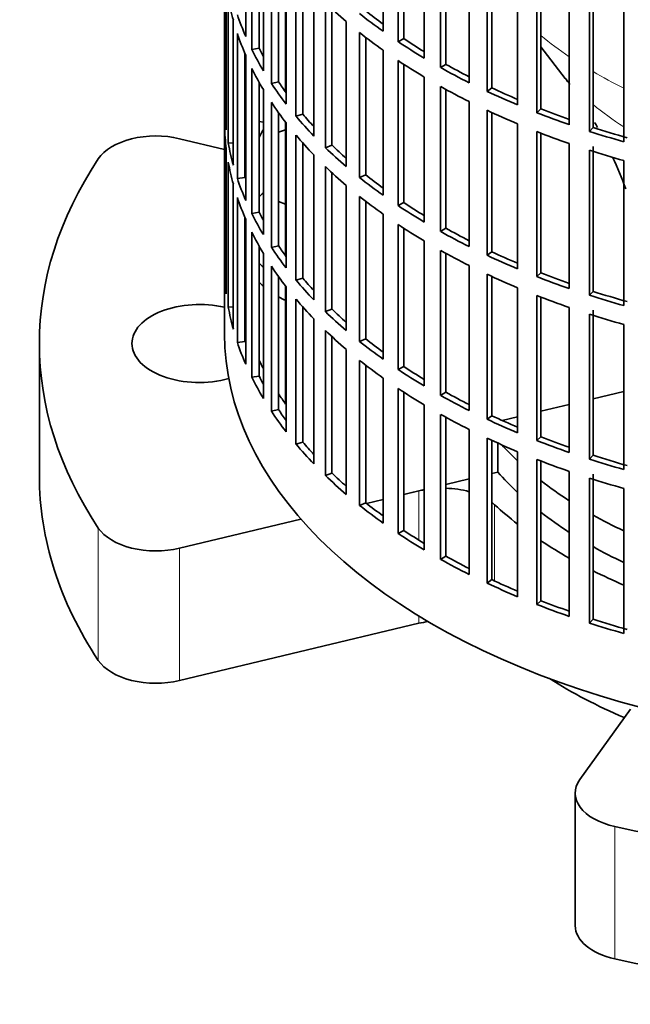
# Model space of a CAD drawing. Header units: millimetres. Extents: x 148 to 904, y -3609 to 2379.
# Tile 2 of 28: x 667 to 746, y -3601 to -3473. Entities that reach past the tile are written whole.
import ezdxf

# ---------------------------------------------------------------- set-up
doc = ezdxf.new("R2010")
doc.units = ezdxf.units.MM
for name, color, linetype in [('M5X8_UNI7687', 7, 'Continuous'), ('VSI134_ADATTATOR', 7, 'Continuous'), ('VSI134_FILTRO_A', 7, 'Continuous'), ('VSI134_SUPPORTO_', 7, 'Continuous')]:
    doc.layers.add(name, color=color, linetype=linetype)

# ---------------------------------------------------------------- blocks, each defined once
blk = doc.blocks.new('SE4')
at = {"layer": 'M5X8_UNI7687', "color": 7, "linetype": 'Continuous', "lineweight": 35}
blk.add_line((698.28, -3486.43), (697.73, -3486.33), dxfattribs=at)
blk.add_arc((704.61, -3492.83), 10, 149.5344, 150.749, dxfattribs=at)
blk.add_ellipse((696.44, -3491.11), major_axis=(1.01, 4.83), ratio=0.279258, start_param=0.911533, end_param=0.977038, dxfattribs=at)
at = {"layer": 'VSI134_ADATTATOR', "color": 7, "linetype": 'Continuous', "lineweight": 35}
for p, q in [((701.16, -3487.4), (700.24, -3487.71)), ((687.41, -3488.56), (693.24, -3489.95)), ((700.24, -3496.71), (701.16, -3497.02)), ((669.24, -3515.08), (669.24, -3532.22)), ((718.44, -3534.17), (716.48, -3534.64)), ((713.8, -3535.28), (711.67, -3535.79)), ((703.15, -3537.83), (687.41, -3541.6)), ((718.44, -3551.32), (687.41, -3558.74)), ((739.3, -3571.56), (745.85, -3562.44)), ((738.7, -3573.32), (738.7, -3590.47))]:
    blk.add_line(p, q, dxfattribs=at)
at = {"layer": 'VSI134_ADATTATOR', "color": 4, "linetype": 'Continuous', "lineweight": 9}
for p, q in [((718.44, -3534.17), (718.44, -3540.55)), ((728.26, -3535.97), (728.26, -3545.83)), ((676.88, -3556.12), (676.88, -3538.98)), ((687.41, -3558.74), (687.41, -3541.6)), ((718.44, -3550.38), (718.44, -3551.32)), ((743.84, -3577.64), (743.84, -3594.78))]:
    blk.add_line(p, q, dxfattribs=at)
at = {"layer": 'VSI134_ADATTATOR', "color": 7, "linetype": 'Continuous', "lineweight": 35}
for centre, major_axis, start_param, end_param in [((684.35, -3492.82), (-8, 0), 4.31969, 5.918268), ((785.24, -3515.08), (116, 0), 2.776675, 3.50651), ((710.74, -3500.38), (15, 0), -3.732349, -3.662938), ((710.74, -3500.38), (15, 0), -3.312421, -3.278191), ((710.74, -3500.38), (15, 0), 3.282894, 3.326258), ((710.74, -3502.83), (15, 0), 3.272341, 3.326258), ((710.74, -3500.38), (15, 0), 3.662938, 3.732349), ((710.74, -3502.83), (15, 0), 3.662938, 3.732349), ((710.74, -3502.83), (15, 0), 3.937177, 4.025776), ((689.99, -3515.08), (-8.75, 0), 4.331842, 6.283185), ((689.99, -3515.08), (-8.75, 0), 0, 2.019491), ((785.24, -3510.99), (63.5, 0), 3.630183, 3.695596), ((785.24, -3532.22), (116, 0), 3.141593, 3.50651), ((785.24, -3515.08), (-63.5, 0), 0.471521, 0.554004), ((785.24, -3510.99), (63.5, 0), 3.780241, 3.871917), ((721.5, -3538.44), (-8, 0), -1.26882, -1.178097), ((721.5, -3538.44), (-8, 0), 4.266778, 4.65767), ((721.5, -3538.44), (-8, 0), 3.70734, 3.789981), ((785.24, -3515.08), (-67.5, 0), 0.565747, 0.643452), ((785.24, -3515.08), (-63.5, 0), 0.638648, 0.730324), ((785.24, -3510.99), (63.5, 0), 3.942033, 4.025905), ((684.35, -3537.33), (-8, 0), 0.364918, 1.963495), ((785.24, -3515.08), (-67.5, 0), 0.71465, 0.794261), ((785.24, -3515.08), (-63.5, 0), 0.800441, 0.884313), ((785.24, -3515.08), (-67.5, 0), 0.856451, 0.93196), ((721.5, -3555.59), (-8, 0), 4.946659, 5.105088), ((684.35, -3554.47), (-8, 0), 0.364918, 1.963495), ((785.24, -3532.22), (-67.5, 0), 0.739599, 0.933211), ((746.7, -3573.32), (8, 0), 2.748894, 4.347471), ((785.24, -3515.08), (116, 0), 4.347471, 5.077307), ((746.7, -3590.47), (8, 0), 3.141593, 4.347471), ((785.24, -3532.22), (-116, 0), 1.205879, 1.935714)]:
    blk.add_ellipse(centre, major_axis=major_axis, ratio=0.57735, start_param=start_param, end_param=end_param, dxfattribs=at)
at = {"layer": 'VSI134_FILTRO_A', "color": 7, "linetype": 'Continuous', "lineweight": 35}
for p, q in [((693.24, -3349.74), (693.24, -3513.85)), ((695.99, -3456.53), (695.99, -3475.31)), ((713.8, -3455.87), (713.8, -3474.65)), ((696.78, -3458.22), (696.78, -3477)), ((715.74, -3457.21), (715.74, -3475.99)), ((716.48, -3457.7), (716.48, -3475.6)), ((719.12, -3459.34), (719.12, -3478.12)), ((697.73, -3460.03), (697.73, -3476.83)), ((721.26, -3460.58), (721.26, -3479.35)), ((698.28, -3460.98), (698.28, -3479.75)), ((721.94, -3460.95), (721.94, -3478.93)), ((699.32, -3462.62), (699.32, -3481.4)), ((724.95, -3462.53), (724.95, -3481.3)), ((700.24, -3463.96), (700.24, -3481.18)), ((727.27, -3463.65), (727.27, -3482.43)), ((727.88, -3463.93), (727.88, -3481.97)), ((693.25, -3465.74), (693.25, -3484.51)), ((701.23, -3465.29), (701.23, -3484.06)), ((731.24, -3465.41), (731.24, -3484.19)), ((702.51, -3466.87), (702.51, -3485.65)), ((733.72, -3466.41), (733.72, -3485.19)), ((734.25, -3466.62), (734.25, -3484.7)), ((703.4, -3467.89), (703.4, -3485.38)), ((737.93, -3467.96), (737.93, -3486.74)), ((741.02, -3468.32), (741.02, -3487.1)), ((693.47, -3468.62), (693.47, -3487.4)), ((704.82, -3469.43), (704.82, -3488.21)), ((740.56, -3468.83), (740.56, -3487.61)), ((693.73, -3470.36), (693.73, -3489.14)), ((706.33, -3470.94), (706.33, -3489.72)), ((744.99, -3470.17), (744.99, -3488.95)), ((707.17, -3471.74), (707.17, -3489.41)), ((694.38, -3473.22), (694.38, -3492)), ((709.02, -3473.38), (709.02, -3492.16)), ((694.91, -3474.94), (694.91, -3493.72)), ((710.75, -3474.81), (710.75, -3493.59)), ((711.55, -3475.43), (711.55, -3493.24)), ((716.48, -3475.6), (715.74, -3475.99)), ((695.89, -3477.52), (695.89, -3493.6)), ((697.73, -3476.83), (696.78, -3477)), ((713.8, -3477.1), (713.8, -3495.88)), ((695.99, -3477.76), (695.99, -3496.54)), ((715.74, -3478.44), (715.74, -3497.22)), ((696.78, -3479.45), (696.78, -3498.23)), ((716.48, -3478.92), (716.48, -3496.83)), ((721.94, -3478.93), (721.26, -3479.35)), ((697.73, -3481.26), (697.73, -3498.06)), ((700.24, -3481.18), (699.32, -3481.4)), ((719.12, -3480.57), (719.12, -3499.35)), ((698.28, -3482.2), (698.28, -3500.98)), ((721.26, -3481.8), (721.26, -3500.58)), ((721.94, -3482.18), (721.94, -3500.16)), ((727.88, -3481.97), (727.27, -3482.43)), ((699.32, -3483.85), (699.32, -3502.63)), ((724.95, -3483.75), (724.95, -3502.53)), ((693.47, -3484.51), (693.25, -3484.51)), ((727.27, -3484.88), (727.27, -3503.66)), ((727.88, -3485.16), (727.88, -3503.2)), ((734.25, -3484.7), (733.72, -3485.19)), ((700.24, -3485.19), (700.24, -3502.41)), ((703.4, -3485.38), (702.51, -3485.65)), ((693.25, -3486.96), (693.25, -3505.74)), ((701.23, -3486.51), (701.23, -3505.29)), ((731.24, -3486.64), (731.24, -3505.41)), ((733.72, -3487.64), (733.72, -3506.42)), ((741.02, -3487.1), (740.56, -3487.61)), ((702.51, -3488.1), (702.51, -3506.88)), ((734.25, -3487.85), (734.25, -3505.93)), ((693.47, -3489.85), (693.47, -3508.63)), ((694.38, -3489.09), (693.73, -3489.14)), ((703.4, -3489.12), (703.4, -3506.61)), ((707.17, -3489.41), (706.33, -3489.72)), ((737.93, -3489.19), (737.93, -3507.97)), ((740.56, -3490.06), (740.56, -3508.84)), ((741.02, -3489.55), (741.02, -3508.33)), ((704.82, -3490.66), (704.82, -3509.44)), ((744.99, -3491.4), (744.99, -3510.18)), ((693.73, -3491.59), (693.73, -3510.37)), ((706.33, -3492.17), (706.33, -3510.95)), ((695.89, -3493.6), (694.91, -3493.72)), ((707.17, -3492.97), (707.17, -3510.64)), ((711.55, -3493.24), (710.75, -3493.59)), ((694.38, -3494.45), (694.38, -3513.23)), ((709.02, -3494.61), (709.02, -3513.39)), ((694.91, -3496.17), (694.91, -3514.95)), ((710.75, -3496.04), (710.75, -3514.82)), ((711.55, -3496.66), (711.55, -3514.47)), ((716.48, -3496.83), (715.74, -3497.22)), ((695.89, -3498.75), (695.89, -3514.83)), ((695.99, -3498.99), (695.99, -3517.77)), ((697.73, -3498.06), (696.78, -3498.23)), ((713.8, -3498.33), (713.8, -3517.11)), ((715.74, -3499.67), (715.74, -3518.45)), ((716.48, -3500.15), (716.48, -3518.06)), ((721.94, -3500.16), (721.26, -3500.58)), ((696.78, -3500.68), (696.78, -3519.46)), ((697.73, -3502.49), (697.73, -3519.29)), ((700.24, -3502.41), (699.32, -3502.63)), ((719.12, -3501.8), (719.12, -3520.58)), ((698.28, -3503.43), (698.28, -3522.21)), ((721.26, -3503.03), (721.26, -3521.81)), ((721.94, -3503.41), (721.94, -3521.39)), ((727.88, -3503.2), (727.27, -3503.66)), ((699.32, -3505.08), (699.32, -3523.86)), ((724.95, -3504.98), (724.95, -3523.76)), ((693.47, -3505.74), (693.25, -3505.74)), ((700.24, -3506.42), (700.24, -3523.63)), ((703.4, -3506.61), (702.51, -3506.88)), ((727.27, -3506.11), (727.27, -3524.89)), ((727.88, -3506.39), (727.88, -3524.43)), ((734.25, -3505.93), (733.72, -3506.42)), ((701.23, -3507.74), (701.23, -3526.52)), ((731.24, -3507.86), (731.24, -3526.64)), ((702.51, -3509.33), (702.51, -3528.11)), ((733.72, -3508.87), (733.72, -3527.65)), ((734.25, -3509.08), (734.25, -3527.16)), ((741.02, -3508.33), (740.56, -3508.84)), ((694.38, -3510.32), (693.73, -3510.37)), ((703.4, -3510.35), (703.4, -3527.84)), ((707.17, -3510.64), (706.33, -3510.95)), ((737.93, -3510.42), (737.93, -3529.2)), ((704.82, -3511.89), (704.82, -3530.67)), ((740.56, -3511.29), (740.56, -3530.07)), ((741.02, -3510.78), (741.02, -3529.56)), ((744.99, -3512.63), (744.99, -3531.4)), ((706.33, -3513.4), (706.33, -3532.18)), ((707.17, -3514.2), (707.17, -3531.87)), ((711.55, -3514.47), (710.75, -3514.82)), ((695.89, -3514.83), (694.91, -3514.95)), ((709.02, -3515.84), (709.02, -3534.62)), ((710.75, -3517.27), (710.75, -3536.05)), ((711.55, -3517.89), (711.55, -3535.7)), ((716.48, -3518.06), (715.74, -3518.45)), ((697.73, -3519.29), (696.78, -3519.46)), ((713.8, -3519.56), (713.8, -3538.34)), ((715.74, -3520.9), (715.74, -3539.68)), ((716.48, -3521.38), (716.48, -3539.29)), ((721.94, -3521.39), (721.26, -3521.81)), ((719.12, -3523.03), (719.12, -3541.81)), ((700.24, -3523.63), (699.32, -3523.86)), ((721.26, -3524.26), (721.26, -3543.04)), ((721.94, -3524.64), (721.94, -3542.62)), ((727.88, -3524.43), (727.27, -3524.89)), ((724.95, -3526.21), (724.95, -3544.99)), ((734.25, -3527.16), (733.72, -3527.65)), ((703.4, -3527.84), (702.51, -3528.11)), ((727.27, -3527.34), (727.27, -3546.12)), ((727.88, -3527.62), (727.88, -3545.66)), ((731.24, -3529.09), (731.24, -3547.87)), ((741.02, -3529.56), (740.56, -3530.07)), ((733.72, -3530.1), (733.72, -3548.88)), ((734.25, -3530.3), (734.25, -3548.39)), ((707.17, -3531.87), (706.33, -3532.18)), ((737.93, -3531.65), (737.93, -3550.43)), ((741.02, -3532.01), (741.02, -3550.79)), ((740.56, -3532.52), (740.56, -3551.3)), ((744.99, -3533.85), (744.99, -3552.63)), ((711.55, -3535.7), (710.75, -3536.05)), ((716.48, -3539.29), (715.74, -3539.68)), ((721.94, -3542.62), (721.26, -3543.04)), ((727.88, -3545.66), (727.27, -3546.12)), ((734.25, -3548.39), (733.72, -3548.88)), ((741.02, -3550.79), (740.56, -3551.3))]:
    blk.add_line(p, q, dxfattribs=at)
for centre, major_axis, start_param, end_param in [((785.24, -3464.86), (-92, 0), 0.103722, 0.158077), ((785.24, -3443.63), (-92, 0), 0.540055, 0.594409), ((785.24, -3441.18), (-92, 0), 0.627321, 0.681676), ((785.24, -3441.18), (-91, 0), 0.627022, 0.668018), ((785.24, -3462.41), (-92, 0), 0.190989, 0.245343), ((785.24, -3464.86), (-92, 0), 0.190989, 0.245343), ((785.24, -3443.63), (-92, 0), 0.627321, 0.681676), ((785.24, -3441.18), (-92, 0), 0.714588, 0.768942), ((785.24, -3441.18), (-91, 0), 0.714289, 0.757518), ((785.24, -3462.41), (-92, 0), 0.278255, 0.33261), ((785.24, -3462.41), (-91, 0), 0.277957, 0.299174), ((785.24, -3443.63), (-92, 0), 0.714588, 0.768942), ((785.24, -3464.86), (-92, 0), 0.278255, 0.33261), ((785.24, -3441.18), (-92, 0), 0.801854, 0.856209), ((785.24, -3441.18), (-91, 0), 0.801555, 0.846635), ((785.24, -3462.41), (-91, 0), 0.365223, 0.394539), ((785.24, -3462.41), (-92, 0), 0.365522, 0.419876), ((785.24, -3443.63), (-92, 0), 0.801854, 0.856209), ((785.24, -3441.18), (-92, 0), 0.889121, 0.943475), ((785.24, -3441.18), (-91, 0), 0.888822, 0.935485), ((785.24, -3464.86), (-92, 0), 0.365522, 0.419876), ((785.24, -3483.64), (-92, 0), 0.016456, 0.07081), ((785.24, -3443.63), (-92, 0), 0.889121, 0.943475), ((785.24, -3441.18), (-91, 0), 0.976088, 1.024141), ((785.24, -3462.41), (-92, 0), 0.452788, 0.507143), ((785.24, -3462.41), (-91, 0), 0.45249, 0.486998), ((785.24, -3441.18), (-92, 0), 0.976387, 1.030742), ((785.24, -3486.09), (-92, 0), 0.016456, 0.07081), ((785.24, -3443.63), (-92, 0), 0.976387, 1.030742), ((785.24, -3441.18), (-92, 0), 1.063654, 1.118008), ((785.24, -3441.18), (-91, 0), 1.063355, 1.118307), ((785.24, -3464.86), (-92, 0), 0.452788, 0.507143), ((785.24, -3483.64), (-92, 0), 0.103722, 0.158077), ((785.24, -3462.41), (-92, 0), 0.540055, 0.594409), ((785.24, -3462.41), (-91, 0), 0.539756, 0.577951), ((785.24, -3443.63), (-92, 0), 1.063654, 1.118008), ((785.24, -3486.09), (-92, 0), 0.103722, 0.158077), ((785.24, -3464.86), (-92, 0), 0.540055, 0.594409), ((785.24, -3483.64), (-92, 0), 0.190989, 0.245343), ((785.24, -3462.41), (-92, 0), 0.627321, 0.681676), ((785.24, -3462.41), (-91, 0), 0.627022, 0.668018), ((785.24, -3486.09), (-92, 0), 0.190989, 0.245343), ((785.24, -3464.86), (-92, 0), 0.627321, 0.681676), ((785.24, -3462.41), (-92, 0), 0.714588, 0.768942), ((785.24, -3462.41), (-91, 0), 0.714289, 0.757518), ((785.24, -3483.64), (-92, 0), 0.278255, 0.33261), ((785.24, -3483.64), (-91, 0), 0.277957, 0.299174), ((785.24, -3464.86), (-92, 0), 0.714588, 0.768942), ((785.24, -3462.41), (-91, 0), 0.801555, 0.846635), ((785.24, -3486.09), (-92, 0), 0.278255, 0.33261), ((785.24, -3462.41), (-92, 0), 0.801854, 0.856209), ((785.24, -3483.64), (-92, 0), 0.365522, 0.419876), ((785.24, -3483.64), (-91, 0), 0.365223, 0.394539), ((785.24, -3464.86), (-92, 0), 0.801854, 0.856209), ((785.24, -3462.41), (-92, 0), 0.889121, 0.943475), ((785.24, -3462.41), (-91, 0), 0.888822, 0.935485), ((785.24, -3486.09), (-92, 0), 0.365522, 0.419876), ((785.24, -3504.87), (-92, 0), 0.016456, 0.07081), ((785.24, -3483.64), (-91, 0), 0.45249, 0.486998), ((785.24, -3464.86), (-92, 0), 0.889121, 0.943475), ((785.24, -3462.41), (-92, 0), 0.976387, 1.030742), ((785.24, -3462.41), (-91, 0), 0.976088, 1.024141), ((785.24, -3483.64), (-92, 0), 0.452788, 0.507143), ((785.24, -3486.09), (-92, 0), 0.452788, 0.507143), ((785.24, -3464.86), (-92, 0), 0.976387, 1.030742), ((785.24, -3462.41), (-92, 0), 1.063654, 1.118008), ((785.24, -3462.41), (-91, 0), 1.063355, 1.118307), ((785.24, -3504.87), (-92, 0), 0.103722, 0.158077), ((785.24, -3483.64), (-91, 0), 0.539756, 0.577951), ((785.24, -3483.64), (-92, 0), 0.540055, 0.594409), ((785.24, -3464.86), (-92, 0), 1.063654, 1.118008), ((785.24, -3513.85), (-92, 0), 0, 3.141593), ((785.24, -3486.09), (-92, 0), 0.540055, 0.594409), ((785.24, -3483.64), (-91, 0), 0.627022, 0.668018), ((785.24, -3504.87), (-92, 0), 0.190989, 0.245343), ((785.24, -3483.64), (-92, 0), 0.627321, 0.681676), ((785.24, -3486.09), (-92, 0), 0.627321, 0.681676), ((785.24, -3483.64), (-91, 0), 0.714289, 0.757518), ((785.24, -3504.87), (-92, 0), 0.278255, 0.33261), ((785.24, -3504.87), (-91, 0), 0.277957, 0.299174), ((785.24, -3483.64), (-92, 0), 0.714588, 0.768942), ((785.24, -3486.09), (-92, 0), 0.714588, 0.768942), ((785.24, -3483.64), (-92, 0), 0.801854, 0.856209), ((785.24, -3483.64), (-91, 0), 0.801555, 0.846635), ((785.24, -3504.87), (-92, 0), 0.365522, 0.419876), ((785.24, -3504.87), (-91, 0), 0.365223, 0.394539), ((785.24, -3486.09), (-92, 0), 0.801854, 0.856209), ((785.24, -3483.64), (-91, 0), 0.888822, 0.935485), ((785.24, -3483.64), (-92, 0), 0.889121, 0.943475), ((785.24, -3483.64), (-91, 0), 0.976088, 1.024141), ((785.24, -3504.87), (-92, 0), 0.452788, 0.507143), ((785.24, -3504.87), (-91, 0), 0.45249, 0.486998), ((785.24, -3486.09), (-92, 0), 0.889121, 0.943475), ((785.24, -3483.64), (-92, 0), 0.976387, 1.030742), ((785.24, -3483.64), (-91, 0), 1.063355, 1.118307), ((785.24, -3486.09), (-92, 0), 0.976387, 1.030742), ((785.24, -3483.64), (-92, 0), 1.063654, 1.118008), ((785.24, -3504.87), (-92, 0), 0.540055, 0.594409), ((785.24, -3504.87), (-91, 0), 0.539756, 0.577951), ((785.24, -3486.09), (-92, 0), 1.063654, 1.118008), ((785.24, -3504.87), (-92, 0), 0.627321, 0.681676), ((785.24, -3504.87), (-91, 0), 0.627022, 0.668018), ((785.24, -3504.87), (-92, 0), 0.714588, 0.768942), ((785.24, -3504.87), (-91, 0), 0.714289, 0.757518), ((785.24, -3504.87), (-92, 0), 0.801854, 0.856209), ((785.24, -3504.87), (-91, 0), 0.801555, 0.846635), ((785.24, -3504.87), (-92, 0), 0.889121, 0.943475), ((785.24, -3504.87), (-91, 0), 0.888822, 0.935485), ((785.24, -3504.87), (-92, 0), 0.976387, 1.030742), ((785.24, -3504.87), (-91, 0), 0.976088, 1.024141), ((785.24, -3504.87), (-92, 0), 1.063654, 1.118008), ((785.24, -3504.87), (-91, 0), 1.063355, 1.118307)]:
    blk.add_ellipse(centre, major_axis=major_axis, ratio=0.57735, start_param=start_param, end_param=end_param, dxfattribs=at)
at = {"layer": 'VSI134_SUPPORTO_', "color": 7, "linetype": 'Continuous', "lineweight": 35}
for p, q in [((701.16, -3482.52), (701.16, -3465.2)), ((734.25, -3476.66), (737.42, -3480.74)), ((701.16, -3503.75), (701.16, -3486.43)), ((701.16, -3522.93), (701.16, -3507.66)), ((744.99, -3521.29), (741.02, -3522.24)), ((737.93, -3522.98), (734.25, -3523.86)), ((731.24, -3524.58), (729.25, -3525.06)), ((728.67, -3531.73), (728.67, -3527.98)), ((727.88, -3531.92), (728.67, -3531.73)), ((721.94, -3533.34), (724.95, -3532.62)), ((716.48, -3534.64), (719.12, -3534.01)), ((711.67, -3535.79), (713.8, -3535.28))]:
    blk.add_line(p, q, dxfattribs=at)
for start, end in [(36.1929, 37.2035), (29.2862, 30.0606), (20.1786, 24.7874)]:
    blk.add_arc((693.56, -3514.04), 55.07, start, end, dxfattribs=at)
at = {"layer": 'VSI134_SUPPORTO_', "color": 4, "linetype": 'Continuous', "lineweight": 9}
for centre, major_axis, start_param, end_param in [((785.24, -3454.56), (-62.27, 0), 0.611601, 0.708032), ((785.24, -3454.56), (-62.27, 0), 0.78113, 0.86805), ((785.24, -3466.18), (-54.06, 0), 0.485325, 0.505195), ((785.24, -3466.18), (-54.06, 0), 0.61282, 0.730964)]:
    blk.add_ellipse(centre, major_axis=major_axis, ratio=0.57735, start_param=start_param, end_param=end_param, dxfattribs=at)
at = {"layer": 'VSI134_SUPPORTO_', "color": 7, "linetype": 'Continuous', "lineweight": 35}
for start_param, end_param in [(-3.440767, -3.419549), (3.419549, 3.440767), (3.506816, 3.534292)]:
    blk.add_ellipse((785.24, -3502.83), major_axis=(91, 0), ratio=0.57735, start_param=start_param, end_param=end_param, dxfattribs=at)

msp = doc.modelspace()

# ---------------------------------------------------------------- block references
msp.add_blockref('SE4', (0, 0))

doc.saveas('drawing.dxf')
